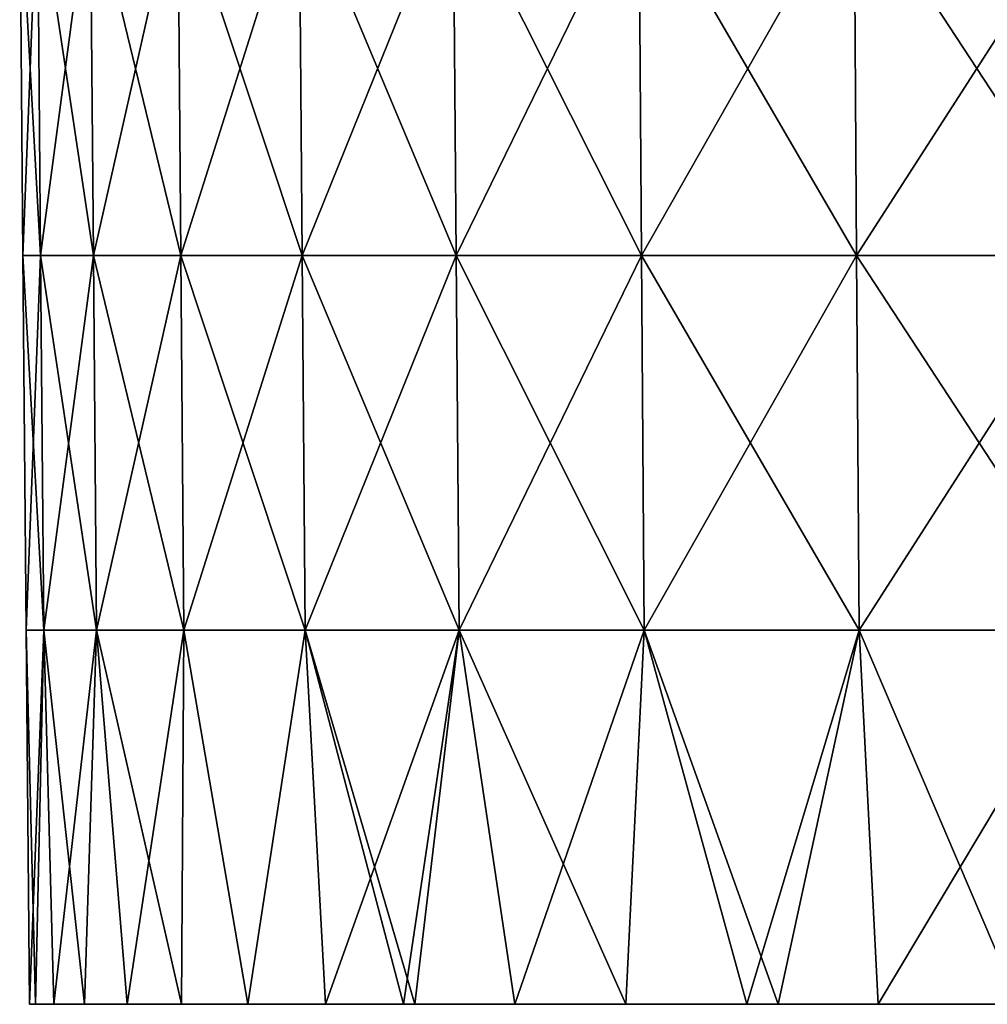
# Model space of a CAD drawing. Header units: millimetres. Extents: x -125 to 125, y -51 to 12.
# Tile 1 of 79: x -125 to -94, y -51 to -20. Entities that reach past the tile are written whole.
import ezdxf

# ---------------------------------------------------------------- set-up
doc = ezdxf.new("R2010")
doc.units = ezdxf.units.MM
doc.header["$LTSCALE"] = 65.185185
for name, color, linetype in [('117', 7, 'CONTINUOUS'), ('118', 7, 'CONTINUOUS'), ('119', 7, 'CONTINUOUS')]:
    doc.layers.add(name, color=color, linetype=linetype)

msp = doc.modelspace()

# ---------------------------------------------------------------- linework, layer by layer
at = {"layer": '117', "color": 1, "linetype": 'CONTINUOUS'}
for points in [[(-124.121, -27.061, 11.852), (-124.79, -15.076), (-124.685, -27.061), (-124.121, -27.061, 11.852)], [(-124.225, -15.076, 11.862), (-124.79, -15.076), (-124.121, -27.061, 11.852), (-124.225, -15.076, 11.862)], [(-122.432, -27.061, 23.597), (-124.225, -15.076, 11.862), (-124.121, -27.061, 11.852), (-122.432, -27.061, 23.597)], [(-122.535, -15.076, 23.617), (-124.225, -15.076, 11.862), (-122.432, -27.061, 23.597), (-122.535, -15.076, 23.617)], [(-119.635, -27.061, 35.128), (-122.535, -15.076, 23.617), (-122.432, -27.061, 23.597), (-119.635, -27.061, 35.128)], [(-119.735, -15.076, 35.157), (-122.535, -15.076, 23.617), (-119.635, -27.061, 35.128), (-119.735, -15.076, 35.157)], [(-115.851, -15.076, 46.38), (-119.735, -15.076, 35.157), (-115.754, -27.061, 46.341), (-115.851, -15.076, 46.38)], [(-115.754, -27.061, 46.341), (-119.735, -15.076, 35.157), (-119.635, -27.061, 35.128), (-115.754, -27.061, 46.341)], [(-110.918, -15.076, 57.182), (-115.851, -15.076, 46.38), (-110.825, -27.061, 57.134), (-110.918, -15.076, 57.182)], [(-110.825, -27.061, 57.134), (-115.851, -15.076, 46.38), (-115.754, -27.061, 46.341), (-110.825, -27.061, 57.134)], [(-104.98, -15.076, 67.467), (-110.918, -15.076, 57.182), (-104.892, -27.061, 67.41), (-104.98, -15.076, 67.467)], [(-104.892, -27.061, 67.41), (-110.918, -15.076, 57.182), (-110.825, -27.061, 57.134), (-104.892, -27.061, 67.41)], [(-98.091, -15.076, 77.14), (-104.98, -15.076, 67.467), (-98.009, -27.061, 77.075), (-98.091, -15.076, 77.14)], [(-98.009, -27.061, 77.075), (-104.98, -15.076, 67.467), (-104.892, -27.061, 67.41), (-98.009, -27.061, 77.075)], [(-90.315, -15.076, 86.115), (-98.091, -15.076, 77.14), (-90.239, -27.061, 86.043), (-90.315, -15.076, 86.115)], [(-90.239, -27.061, 86.043), (-98.091, -15.076, 77.14), (-98.009, -27.061, 77.075), (-90.239, -27.061, 86.043)], [(-124.121, -27.061, 11.852), (-124.685, -27.061), (-124.017, -39.047, 11.842), (-124.121, -27.061, 11.852)], [(-124.017, -39.047, 11.842), (-124.685, -27.061), (-124.581, -39.047), (-124.017, -39.047, 11.842)], [(-122.432, -27.061, 23.597), (-124.121, -27.061, 11.852), (-122.329, -39.047, 23.577), (-122.432, -27.061, 23.597)], [(-122.329, -39.047, 23.577), (-124.121, -27.061, 11.852), (-124.017, -39.047, 11.842), (-122.329, -39.047, 23.577)], [(-119.635, -27.061, 35.128), (-122.432, -27.061, 23.597), (-119.534, -39.047, 35.098), (-119.635, -27.061, 35.128)], [(-119.534, -39.047, 35.098), (-122.432, -27.061, 23.597), (-122.329, -39.047, 23.577), (-119.534, -39.047, 35.098)], [(-115.754, -27.061, 46.341), (-119.635, -27.061, 35.128), (-115.657, -39.047, 46.302), (-115.754, -27.061, 46.341)], [(-115.657, -39.047, 46.302), (-119.635, -27.061, 35.128), (-119.534, -39.047, 35.098), (-115.657, -39.047, 46.302)], [(-110.825, -27.061, 57.134), (-115.754, -27.061, 46.341), (-110.732, -39.047, 57.086), (-110.825, -27.061, 57.134)], [(-110.732, -39.047, 57.086), (-115.754, -27.061, 46.341), (-115.657, -39.047, 46.302), (-110.732, -39.047, 57.086)], [(-104.892, -27.061, 67.41), (-110.825, -27.061, 57.134), (-104.804, -39.047, 67.353), (-104.892, -27.061, 67.41)], [(-104.804, -39.047, 67.353), (-110.825, -27.061, 57.134), (-110.732, -39.047, 57.086), (-104.804, -39.047, 67.353)], [(-98.009, -27.061, 77.075), (-104.892, -27.061, 67.41), (-97.927, -39.047, 77.011), (-98.009, -27.061, 77.075)], [(-97.927, -39.047, 77.011), (-104.892, -27.061, 67.41), (-104.804, -39.047, 67.353), (-97.927, -39.047, 77.011)], [(-90.239, -27.061, 86.043), (-98.009, -27.061, 77.075), (-90.163, -39.047, 85.971), (-90.239, -27.061, 86.043)], [(-90.163, -39.047, 85.971), (-98.009, -27.061, 77.075), (-97.927, -39.047, 77.011), (-90.163, -39.047, 85.971)], [(-124.28, -51.02, 6.979), (-124.581, -39.047), (-124.476, -51.02), (-124.28, -51.02, 6.979)], [(-124.017, -39.047, 11.842), (-124.581, -39.047), (-124.28, -51.02, 6.979), (-124.017, -39.047, 11.842)], [(-123.694, -51.02, 13.937), (-124.017, -39.047, 11.842), (-124.28, -51.02, 6.979), (-123.694, -51.02, 13.937)], [(-122.329, -39.047, 23.577), (-124.017, -39.047, 11.842), (-122.717, -51.02, 20.851), (-122.329, -39.047, 23.577)], [(-122.717, -51.02, 20.851), (-124.017, -39.047, 11.842), (-123.694, -51.02, 13.937), (-122.717, -51.02, 20.851)], [(-121.355, -51.02, 27.699), (-122.329, -39.047, 23.577), (-122.717, -51.02, 20.851), (-121.355, -51.02, 27.699)], [(-119.534, -39.047, 35.098), (-122.329, -39.047, 23.577), (-119.611, -51.02, 34.459), (-119.534, -39.047, 35.098)], [(-119.611, -51.02, 34.459), (-122.329, -39.047, 23.577), (-121.355, -51.02, 27.699), (-119.611, -51.02, 34.459)], [(-117.491, -51.02, 41.112), (-119.534, -39.047, 35.098), (-119.611, -51.02, 34.459), (-117.491, -51.02, 41.112)], [(-115.657, -39.047, 46.302), (-119.534, -39.047, 35.098), (-117.491, -51.02, 41.112), (-115.657, -39.047, 46.302)], [(-115.001, -51.02, 47.635), (-115.657, -39.047, 46.302), (-117.491, -51.02, 41.112), (-115.001, -51.02, 47.635)], [(-112.149, -51.02, 54.008), (-115.657, -39.047, 46.302), (-112.508, -51.02, 53.256), (-112.149, -51.02, 54.008)], [(-112.508, -51.02, 53.256), (-115.657, -39.047, 46.302), (-115.001, -51.02, 47.635), (-112.508, -51.02, 53.256)], [(-110.732, -39.047, 57.086), (-115.657, -39.047, 46.302), (-112.149, -51.02, 54.008), (-110.732, -39.047, 57.086)], [(-108.944, -51.02, 60.212), (-110.732, -39.047, 57.086), (-112.149, -51.02, 54.008), (-108.944, -51.02, 60.212)], [(-105.397, -51.02, 66.225), (-110.732, -39.047, 57.086), (-108.944, -51.02, 60.212), (-105.397, -51.02, 66.225)], [(-104.804, -39.047, 67.353), (-110.732, -39.047, 57.086), (-105.397, -51.02, 66.225), (-104.804, -39.047, 67.353)], [(-101.518, -51.02, 72.031), (-104.804, -39.047, 67.353), (-105.397, -51.02, 66.225), (-101.518, -51.02, 72.031)], [(-97.927, -39.047, 77.011), (-104.804, -39.047, 67.353), (-100.523, -51.02, 73.413), (-97.927, -39.047, 77.011)], [(-100.523, -51.02, 73.413), (-104.804, -39.047, 67.353), (-101.518, -51.02, 72.031), (-100.523, -51.02, 73.413)], [(-97.319, -51.02, 77.61), (-97.927, -39.047, 77.011), (-100.523, -51.02, 73.413), (-97.319, -51.02, 77.61)], [(-90.163, -39.047, 85.971), (-97.927, -39.047, 77.011), (-92.815, -51.02, 82.944), (-90.163, -39.047, 85.971)], [(-92.815, -51.02, 82.944), (-97.927, -39.047, 77.011), (-97.319, -51.02, 77.61), (-92.815, -51.02, 82.944)]]:
    msp.add_3dface(points, dxfattribs=at)
at = {"layer": '118', "color": 1, "linetype": 'CONTINUOUS'}
for points in [[(-124.685, -27.061), (-124.79, -15.076), (-124.225, -15.076, -11.862), (-124.685, -27.061)], [(-124.121, -27.061, -11.852), (-124.685, -27.061), (-124.225, -15.076, -11.862), (-124.121, -27.061, -11.852)], [(-122.535, -15.076, -23.617), (-124.121, -27.061, -11.852), (-124.225, -15.076, -11.862), (-122.535, -15.076, -23.617)], [(-122.432, -27.061, -23.597), (-124.121, -27.061, -11.852), (-122.535, -15.076, -23.617), (-122.432, -27.061, -23.597)], [(-119.735, -15.076, -35.157), (-122.432, -27.061, -23.597), (-122.535, -15.076, -23.617), (-119.735, -15.076, -35.157)], [(-119.635, -27.061, -35.128), (-122.432, -27.061, -23.597), (-119.735, -15.076, -35.157), (-119.635, -27.061, -35.128)], [(-115.851, -15.076, -46.38), (-119.635, -27.061, -35.128), (-119.735, -15.076, -35.157), (-115.851, -15.076, -46.38)], [(-115.754, -27.061, -46.341), (-119.635, -27.061, -35.128), (-115.851, -15.076, -46.38), (-115.754, -27.061, -46.341)], [(-110.918, -15.076, -57.182), (-115.754, -27.061, -46.341), (-115.851, -15.076, -46.38), (-110.918, -15.076, -57.182)], [(-110.825, -27.061, -57.134), (-115.754, -27.061, -46.341), (-110.918, -15.076, -57.182), (-110.825, -27.061, -57.134)], [(-104.98, -15.076, -67.467), (-110.825, -27.061, -57.134), (-110.918, -15.076, -57.182), (-104.98, -15.076, -67.467)], [(-104.892, -27.061, -67.41), (-110.825, -27.061, -57.134), (-104.98, -15.076, -67.467), (-104.892, -27.061, -67.41)], [(-98.091, -15.076, -77.14), (-104.892, -27.061, -67.41), (-104.98, -15.076, -67.467), (-98.091, -15.076, -77.14)], [(-98.009, -27.061, -77.075), (-104.892, -27.061, -67.41), (-98.091, -15.076, -77.14), (-98.009, -27.061, -77.075)], [(-90.315, -15.076, -86.115), (-98.009, -27.061, -77.075), (-98.091, -15.076, -77.14), (-90.315, -15.076, -86.115)], [(-90.239, -27.061, -86.043), (-98.009, -27.061, -77.075), (-90.315, -15.076, -86.115), (-90.239, -27.061, -86.043)], [(-124.581, -39.047), (-124.685, -27.061), (-124.121, -27.061, -11.852), (-124.581, -39.047)], [(-124.017, -39.047, -11.842), (-124.581, -39.047), (-124.121, -27.061, -11.852), (-124.017, -39.047, -11.842)], [(-122.432, -27.061, -23.597), (-124.017, -39.047, -11.842), (-124.121, -27.061, -11.852), (-122.432, -27.061, -23.597)], [(-122.329, -39.047, -23.577), (-124.017, -39.047, -11.842), (-122.432, -27.061, -23.597), (-122.329, -39.047, -23.577)], [(-119.635, -27.061, -35.128), (-122.329, -39.047, -23.577), (-122.432, -27.061, -23.597), (-119.635, -27.061, -35.128)], [(-119.534, -39.047, -35.098), (-122.329, -39.047, -23.577), (-119.635, -27.061, -35.128), (-119.534, -39.047, -35.098)], [(-115.754, -27.061, -46.341), (-119.534, -39.047, -35.098), (-119.635, -27.061, -35.128), (-115.754, -27.061, -46.341)], [(-115.657, -39.047, -46.302), (-119.534, -39.047, -35.098), (-115.754, -27.061, -46.341), (-115.657, -39.047, -46.302)], [(-110.825, -27.061, -57.134), (-115.657, -39.047, -46.302), (-115.754, -27.061, -46.341), (-110.825, -27.061, -57.134)], [(-110.732, -39.047, -57.086), (-115.657, -39.047, -46.302), (-110.825, -27.061, -57.134), (-110.732, -39.047, -57.086)], [(-104.892, -27.061, -67.41), (-110.732, -39.047, -57.086), (-110.825, -27.061, -57.134), (-104.892, -27.061, -67.41)], [(-104.804, -39.047, -67.353), (-110.732, -39.047, -57.086), (-104.892, -27.061, -67.41), (-104.804, -39.047, -67.353)], [(-98.009, -27.061, -77.075), (-104.804, -39.047, -67.353), (-104.892, -27.061, -67.41), (-98.009, -27.061, -77.075)], [(-97.927, -39.047, -77.011), (-104.804, -39.047, -67.353), (-98.009, -27.061, -77.075), (-97.927, -39.047, -77.011)], [(-90.239, -27.061, -86.043), (-97.927, -39.047, -77.011), (-98.009, -27.061, -77.075), (-90.239, -27.061, -86.043)], [(-90.163, -39.047, -85.971), (-97.927, -39.047, -77.011), (-90.239, -27.061, -86.043), (-90.163, -39.047, -85.971)], [(-124.476, -51.02), (-124.581, -39.047), (-124.017, -39.047, -11.842), (-124.476, -51.02)], [(-124.28, -51.02, -6.979), (-124.476, -51.02), (-124.017, -39.047, -11.842), (-124.28, -51.02, -6.979)], [(-123.694, -51.02, -13.937), (-124.28, -51.02, -6.979), (-124.017, -39.047, -11.842), (-123.694, -51.02, -13.937)], [(-122.329, -39.047, -23.577), (-123.694, -51.02, -13.937), (-124.017, -39.047, -11.842), (-122.329, -39.047, -23.577)], [(-122.717, -51.02, -20.851), (-123.694, -51.02, -13.937), (-122.329, -39.047, -23.577), (-122.717, -51.02, -20.851)], [(-121.355, -51.02, -27.699), (-122.717, -51.02, -20.851), (-122.329, -39.047, -23.577), (-121.355, -51.02, -27.699)], [(-119.534, -39.047, -35.098), (-121.355, -51.02, -27.699), (-122.329, -39.047, -23.577), (-119.534, -39.047, -35.098)], [(-119.611, -51.02, -34.459), (-121.355, -51.02, -27.699), (-119.534, -39.047, -35.098), (-119.611, -51.02, -34.459)], [(-117.491, -51.02, -41.112), (-119.611, -51.02, -34.459), (-119.534, -39.047, -35.098), (-117.491, -51.02, -41.112)], [(-115.657, -39.047, -46.302), (-117.491, -51.02, -41.112), (-119.534, -39.047, -35.098), (-115.657, -39.047, -46.302)], [(-115.001, -51.02, -47.635), (-117.491, -51.02, -41.112), (-115.657, -39.047, -46.302), (-115.001, -51.02, -47.635)], [(-110.732, -39.047, -57.086), (-115.001, -51.02, -47.635), (-115.657, -39.047, -46.302), (-110.732, -39.047, -57.086)], [(-112.508, -51.02, -53.256), (-115.001, -51.02, -47.635), (-110.732, -39.047, -57.086), (-112.508, -51.02, -53.256)], [(-112.149, -51.02, -54.008), (-112.508, -51.02, -53.256), (-110.732, -39.047, -57.086), (-112.149, -51.02, -54.008)], [(-108.944, -51.02, -60.212), (-112.149, -51.02, -54.008), (-110.732, -39.047, -57.086), (-108.944, -51.02, -60.212)], [(-104.804, -39.047, -67.353), (-108.944, -51.02, -60.212), (-110.732, -39.047, -57.086), (-104.804, -39.047, -67.353)], [(-105.397, -51.02, -66.225), (-108.944, -51.02, -60.212), (-104.804, -39.047, -67.353), (-105.397, -51.02, -66.225)], [(-101.518, -51.02, -72.031), (-105.397, -51.02, -66.225), (-104.804, -39.047, -67.353), (-101.518, -51.02, -72.031)], [(-97.927, -39.047, -77.011), (-101.518, -51.02, -72.031), (-104.804, -39.047, -67.353), (-97.927, -39.047, -77.011)], [(-100.523, -51.02, -73.413), (-101.518, -51.02, -72.031), (-97.927, -39.047, -77.011), (-100.523, -51.02, -73.413)], [(-97.319, -51.02, -77.61), (-100.523, -51.02, -73.413), (-97.927, -39.047, -77.011), (-97.319, -51.02, -77.61)], [(-90.163, -39.047, -85.971), (-97.319, -51.02, -77.61), (-97.927, -39.047, -77.011), (-90.163, -39.047, -85.971)], [(-92.815, -51.02, -82.944), (-97.319, -51.02, -77.61), (-90.163, -39.047, -85.971), (-92.815, -51.02, -82.944)]]:
    msp.add_3dface(points, dxfattribs=at)
at = {"layer": '119', "color": 1, "linetype": 'CONTINUOUS'}
for points in [[(-124.28, -51.02, 6.979), (-124.476, -51.02), (-112.502, -51.02, 5.913), (-124.28, -51.02, 6.979)], [(-124.476, -51.02), (-124.28, -51.02, -6.979), (-112.502, -51.02, -5.913), (-124.476, -51.02)], [(-124.476, -51.02), (-112.502, -51.02, -5.913), (-112.502, -51.02, 5.913), (-124.476, -51.02)], [(-124.28, -51.02, 6.979), (-112.502, -51.02, 5.913), (-112.502, -51.02, 17.74), (-124.28, -51.02, 6.979)], [(-123.694, -51.02, 13.937), (-124.28, -51.02, 6.979), (-112.502, -51.02, 17.74), (-123.694, -51.02, 13.937)], [(-124.28, -51.02, -6.979), (-123.694, -51.02, -13.937), (-112.502, -51.02, -5.913), (-124.28, -51.02, -6.979)], [(-122.717, -51.02, 20.851), (-123.694, -51.02, 13.937), (-112.502, -51.02, 17.74), (-122.717, -51.02, 20.851)], [(-123.694, -51.02, -13.937), (-112.502, -51.02, -17.74), (-112.502, -51.02, -5.913), (-123.694, -51.02, -13.937)], [(-123.694, -51.02, -13.937), (-122.717, -51.02, -20.851), (-112.502, -51.02, -17.74), (-123.694, -51.02, -13.937)], [(-122.717, -51.02, 20.851), (-112.502, -51.02, 17.74), (-112.502, -51.02, 29.566), (-122.717, -51.02, 20.851)], [(-121.355, -51.02, 27.699), (-122.717, -51.02, 20.851), (-112.502, -51.02, 29.566), (-121.355, -51.02, 27.699)], [(-122.717, -51.02, -20.851), (-121.355, -51.02, -27.699), (-112.502, -51.02, -17.74), (-122.717, -51.02, -20.851)], [(-119.611, -51.02, 34.459), (-121.355, -51.02, 27.699), (-112.502, -51.02, 29.566), (-119.611, -51.02, 34.459)], [(-121.355, -51.02, -27.699), (-112.502, -51.02, -29.566), (-112.502, -51.02, -17.74), (-121.355, -51.02, -27.699)], [(-121.355, -51.02, -27.699), (-119.611, -51.02, -34.459), (-112.502, -51.02, -29.566), (-121.355, -51.02, -27.699)], [(-119.611, -51.02, 34.459), (-112.502, -51.02, 29.566), (-112.502, -51.02, 41.392), (-119.611, -51.02, 34.459)], [(-117.491, -51.02, 41.112), (-119.611, -51.02, 34.459), (-112.502, -51.02, 41.392), (-117.491, -51.02, 41.112)], [(-119.611, -51.02, -34.459), (-117.491, -51.02, -41.112), (-112.502, -51.02, -29.566), (-119.611, -51.02, -34.459)], [(-115.001, -51.02, 47.635), (-117.491, -51.02, 41.112), (-112.502, -51.02, 41.392), (-115.001, -51.02, 47.635)], [(-117.491, -51.02, -41.112), (-112.502, -51.02, -41.392), (-112.502, -51.02, -29.566), (-117.491, -51.02, -41.112)], [(-117.491, -51.02, -41.112), (-115.001, -51.02, -47.635), (-112.502, -51.02, -41.392), (-117.491, -51.02, -41.112)], [(-115.001, -51.02, -47.635), (-112.508, -51.02, -53.256), (-112.502, -51.02, -41.392), (-115.001, -51.02, -47.635)], [(-112.508, -51.02, 53.256), (-115.001, -51.02, 47.635), (-112.502, -51.02, 41.392), (-112.508, -51.02, 53.256)], [(-112.508, -51.02, -53.256), (-100.517, -51.02, -50.789), (-112.502, -51.02, -41.392), (-112.508, -51.02, -53.256)], [(-100.517, -51.02, 50.789), (-112.508, -51.02, 53.256), (-112.502, -51.02, 41.392), (-100.517, -51.02, 50.789)], [(-112.508, -51.02, 53.256), (-100.517, -51.02, 50.789), (-100.517, -51.02, 62.075), (-112.508, -51.02, 53.256)], [(-112.508, -51.02, -53.256), (-112.149, -51.02, -54.008), (-100.517, -51.02, -50.789), (-112.508, -51.02, -53.256)], [(-112.149, -51.02, 54.008), (-112.508, -51.02, 53.256), (-100.517, -51.02, 62.075), (-112.149, -51.02, 54.008)], [(-112.502, -51.02, 5.913), (-100.517, -51.02, 16.93), (-112.502, -51.02, 17.74), (-112.502, -51.02, 5.913)], [(-100.517, -51.02, 16.93), (-100.517, -51.02, 28.216), (-112.502, -51.02, 17.74), (-100.517, -51.02, 16.93)], [(-112.502, -51.02, -5.913), (-100.517, -51.02, 5.643), (-112.502, -51.02, 5.913), (-112.502, -51.02, -5.913)], [(-100.517, -51.02, 5.643), (-100.517, -51.02, 16.93), (-112.502, -51.02, 5.913), (-100.517, -51.02, 5.643)], [(-100.517, -51.02, -5.643), (-100.517, -51.02, 5.643), (-112.502, -51.02, -5.913), (-100.517, -51.02, -5.643)], [(-112.502, -51.02, -17.74), (-100.517, -51.02, -16.93), (-112.502, -51.02, -5.913), (-112.502, -51.02, -17.74)], [(-100.517, -51.02, -16.93), (-100.517, -51.02, -5.643), (-112.502, -51.02, -5.913), (-100.517, -51.02, -16.93)], [(-112.502, -51.02, -29.566), (-100.517, -51.02, -28.216), (-112.502, -51.02, -17.74), (-112.502, -51.02, -29.566)], [(-100.517, -51.02, -28.216), (-100.517, -51.02, -16.93), (-112.502, -51.02, -17.74), (-100.517, -51.02, -28.216)], [(-112.502, -51.02, -41.392), (-100.517, -51.02, -39.502), (-112.502, -51.02, -29.566), (-112.502, -51.02, -41.392)], [(-100.517, -51.02, -39.502), (-100.517, -51.02, -28.216), (-112.502, -51.02, -29.566), (-100.517, -51.02, -39.502)], [(-100.517, -51.02, -50.789), (-100.517, -51.02, -39.502), (-112.502, -51.02, -41.392), (-100.517, -51.02, -50.789)], [(-112.502, -51.02, 29.566), (-100.517, -51.02, 39.502), (-112.502, -51.02, 41.392), (-112.502, -51.02, 29.566)], [(-100.517, -51.02, 39.502), (-100.517, -51.02, 50.789), (-112.502, -51.02, 41.392), (-100.517, -51.02, 39.502)], [(-112.502, -51.02, 17.74), (-100.517, -51.02, 28.216), (-112.502, -51.02, 29.566), (-112.502, -51.02, 17.74)], [(-100.517, -51.02, 28.216), (-100.517, -51.02, 39.502), (-112.502, -51.02, 29.566), (-100.517, -51.02, 28.216)], [(-112.149, -51.02, -54.008), (-108.944, -51.02, -60.212), (-100.517, -51.02, -50.789), (-112.149, -51.02, -54.008)], [(-108.944, -51.02, 60.212), (-112.149, -51.02, 54.008), (-100.517, -51.02, 62.075), (-108.944, -51.02, 60.212)], [(-108.944, -51.02, -60.212), (-100.517, -51.02, -62.075), (-100.517, -51.02, -50.789), (-108.944, -51.02, -60.212)], [(-108.944, -51.02, -60.212), (-105.397, -51.02, -66.225), (-100.517, -51.02, -62.075), (-108.944, -51.02, -60.212)], [(-105.397, -51.02, 66.225), (-108.944, -51.02, 60.212), (-100.517, -51.02, 62.075), (-105.397, -51.02, 66.225)], [(-105.397, -51.02, -66.225), (-101.518, -51.02, -72.031), (-100.517, -51.02, -62.075), (-105.397, -51.02, -66.225)], [(-100.523, -51.02, 73.413), (-105.397, -51.02, 66.225), (-100.517, -51.02, 62.075), (-100.523, -51.02, 73.413)], [(-100.523, -51.02, 73.413), (-101.518, -51.02, 72.031), (-105.397, -51.02, 66.225), (-100.523, -51.02, 73.413)], [(-101.518, -51.02, -72.031), (-100.523, -51.02, -73.413), (-100.517, -51.02, -62.075), (-101.518, -51.02, -72.031)], [(-100.523, -51.02, -73.413), (-88.531, -51.02, -64.149), (-100.517, -51.02, -62.075), (-100.523, -51.02, -73.413)], [(-100.523, -51.02, -73.413), (-88.531, -51.02, -75.812), (-88.531, -51.02, -64.149), (-100.523, -51.02, -73.413)], [(-100.523, -51.02, -73.413), (-97.319, -51.02, -77.61), (-88.531, -51.02, -75.812), (-100.523, -51.02, -73.413)], [(-88.531, -51.02, 64.149), (-100.523, -51.02, 73.413), (-100.517, -51.02, 62.075), (-88.531, -51.02, 64.149)], [(-100.523, -51.02, 73.413), (-88.531, -51.02, 64.149), (-88.531, -51.02, 75.812), (-100.523, -51.02, 73.413)], [(-97.319, -51.02, 77.61), (-100.523, -51.02, 73.413), (-88.531, -51.02, 75.812), (-97.319, -51.02, 77.61)], [(-100.517, -51.02, 39.502), (-88.531, -51.02, 40.822), (-100.517, -51.02, 50.789), (-100.517, -51.02, 39.502)], [(-88.531, -51.02, 40.822), (-88.531, -51.02, 52.485), (-100.517, -51.02, 50.789), (-88.531, -51.02, 40.822)], [(-100.517, -51.02, 28.216), (-88.531, -51.02, 29.158), (-100.517, -51.02, 39.502), (-100.517, -51.02, 28.216)], [(-88.531, -51.02, 29.158), (-88.531, -51.02, 40.822), (-100.517, -51.02, 39.502), (-88.531, -51.02, 29.158)], [(-100.517, -51.02, 16.93), (-88.531, -51.02, 17.495), (-100.517, -51.02, 28.216), (-100.517, -51.02, 16.93)], [(-88.531, -51.02, 17.495), (-88.531, -51.02, 29.158), (-100.517, -51.02, 28.216), (-88.531, -51.02, 17.495)], [(-100.517, -51.02, 5.643), (-88.531, -51.02, 5.832), (-100.517, -51.02, 16.93), (-100.517, -51.02, 5.643)], [(-100.517, -51.02, -5.643), (-88.531, -51.02, 5.832), (-100.517, -51.02, 5.643), (-100.517, -51.02, -5.643)], [(-88.531, -51.02, 5.832), (-88.531, -51.02, 17.495), (-100.517, -51.02, 16.93), (-88.531, -51.02, 5.832)], [(-100.517, -51.02, -16.93), (-88.531, -51.02, -5.832), (-100.517, -51.02, -5.643), (-100.517, -51.02, -16.93)], [(-88.531, -51.02, -5.832), (-88.531, -51.02, 5.832), (-100.517, -51.02, -5.643), (-88.531, -51.02, -5.832)], [(-100.517, -51.02, -28.216), (-88.531, -51.02, -17.495), (-100.517, -51.02, -16.93), (-100.517, -51.02, -28.216)], [(-88.531, -51.02, -17.495), (-88.531, -51.02, -5.832), (-100.517, -51.02, -16.93), (-88.531, -51.02, -17.495)], [(-88.531, -51.02, 52.485), (-88.531, -51.02, 64.149), (-100.517, -51.02, 62.075), (-88.531, -51.02, 52.485)], [(-100.517, -51.02, 50.789), (-88.531, -51.02, 52.485), (-100.517, -51.02, 62.075), (-100.517, -51.02, 50.789)], [(-100.517, -51.02, -39.502), (-88.531, -51.02, -29.158), (-100.517, -51.02, -28.216), (-100.517, -51.02, -39.502)], [(-88.531, -51.02, -29.158), (-88.531, -51.02, -17.495), (-100.517, -51.02, -28.216), (-88.531, -51.02, -29.158)], [(-100.517, -51.02, -50.789), (-88.531, -51.02, -40.822), (-100.517, -51.02, -39.502), (-100.517, -51.02, -50.789)], [(-88.531, -51.02, -40.822), (-88.531, -51.02, -29.158), (-100.517, -51.02, -39.502), (-88.531, -51.02, -40.822)], [(-100.517, -51.02, -62.075), (-88.531, -51.02, -52.485), (-100.517, -51.02, -50.789), (-100.517, -51.02, -62.075)], [(-88.531, -51.02, -52.485), (-88.531, -51.02, -40.822), (-100.517, -51.02, -50.789), (-88.531, -51.02, -52.485)], [(-88.531, -51.02, -64.149), (-88.531, -51.02, -52.485), (-100.517, -51.02, -62.075), (-88.531, -51.02, -64.149)], [(-97.319, -51.02, -77.61), (-92.815, -51.02, -82.944), (-88.531, -51.02, -75.812), (-97.319, -51.02, -77.61)], [(-88.531, -51.02, 87.502), (-97.319, -51.02, 77.61), (-88.531, -51.02, 75.812), (-88.531, -51.02, 87.502)], [(-88.531, -51.02, 87.502), (-92.815, -51.02, 82.944), (-97.319, -51.02, 77.61), (-88.531, -51.02, 87.502)]]:
    msp.add_3dface(points, dxfattribs=at)

doc.saveas('drawing.dxf')
